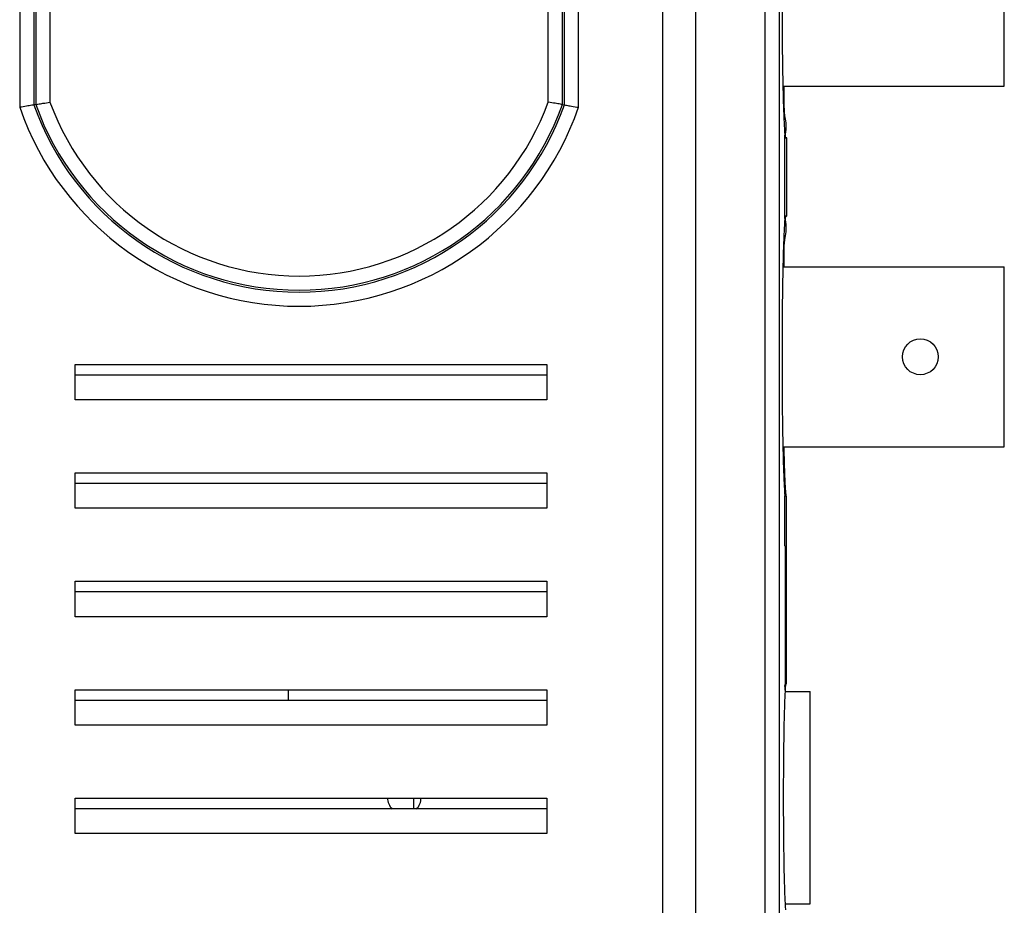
# Model space of a CAD drawing. Header units: inches. Extents: x 0 to 34, y 0 to 22.
# Tile 79 of 86: x 29.4 to 30.4, y 11.3 to 12.2. Entities that reach past the tile are written whole.
import ezdxf

# ---------------------------------------------------------------- set-up
doc = ezdxf.new("R2010")
doc.units = ezdxf.units.IN
doc.header["$LTSCALE"] = 1.87
doc.header["$MEASUREMENT"] = 0
doc.layers.get('0').update_dxf_attribs({"linetype": 'CONTINUOUS'})
doc.layers.add('COSMETIC', color=7, linetype='CONTINUOUS')

msp = doc.modelspace()

# ---------------------------------------------------------------- linework, layer by layer
at = {"color": 7, "linetype": 'CONTINUOUS'}
for p, q in [((30.07979, 9.54966), (30.07979, 12.98716)), ((30.11468, 9.54966), (30.11468, 12.98716)), ((30.18817, 9.54966), (30.18817, 12.98716)), ((30.20327, 9.54966), (30.20327, 12.98716)), ((29.39805, 12.92106), (29.39805, 12.13217)), ((29.41304, 12.92395), (29.41304, 12.13472)), ((29.41509, 12.92434), (29.41509, 12.13508)), ((29.97334, 12.13508), (29.97334, 12.92434)), ((29.97539, 12.13472), (29.97539, 12.92395)), ((29.99039, 12.13217), (29.99039, 12.92106)), ((30.44172, 12.15466), (30.44172, 12.34566)), ((29.43009, 12.26262), (29.43009, 12.13771)), ((29.95835, 12.13771), (29.95835, 12.26257)), ((30.20704, 12.15466), (30.44172, 12.15466)), ((29.41509, 12.13508), (29.41304, 12.13472)), ((29.97334, 12.13508), (29.97539, 12.13472)), ((30.20924, 12.01413), (30.20924, 12.10269)), ((30.20924, 12.09966), (30.21132, 12.09966)), ((30.21132, 12.01716), (30.21132, 12.09966)), ((30.20924, 12.01716), (30.21132, 12.01716)), ((30.20706, 11.96316), (30.44172, 11.96316)), ((30.44172, 11.77216), (30.44172, 11.96316)), ((29.45672, 11.85966), (29.95672, 11.85966)), ((29.45672, 11.82216), (29.45672, 11.85966)), ((29.95672, 11.85966), (29.95672, 11.82216)), ((29.95672, 11.84835), (29.45672, 11.84835)), ((29.95672, 11.82216), (29.45672, 11.82216)), ((30.20704, 11.77216), (30.44172, 11.77216)), ((29.45672, 11.74466), (29.95672, 11.74466)), ((29.45672, 11.70716), (29.45672, 11.74466)), ((29.95672, 11.74466), (29.95672, 11.70716)), ((29.95672, 11.73335), (29.45672, 11.73335)), ((30.20924, 11.66716), (30.20924, 11.72019)), ((30.21057, 11.71999), (30.20924, 11.71999)), ((30.21057, 11.71999), (30.21057, 11.52066)), ((29.95672, 11.70716), (29.45672, 11.70716)), ((30.20924, 11.66716), (30.20988, 11.66673)), ((30.20988, 11.51998), (30.20988, 11.66673)), ((29.45672, 11.62966), (29.95672, 11.62966)), ((29.45672, 11.59216), (29.45672, 11.62966)), ((29.95672, 11.62966), (29.95672, 11.59216)), ((29.95672, 11.61835), (29.45672, 11.61835)), ((29.95672, 11.59216), (29.45672, 11.59216)), ((29.45672, 11.51466), (29.95672, 11.51466)), ((29.45672, 11.47716), (29.45672, 11.51466)), ((29.95672, 11.51466), (29.95672, 11.47716)), ((30.20942, 11.51266), (30.23597, 11.51266)), ((30.23597, 11.28766), (30.23597, 11.51266)), ((29.95672, 11.50335), (29.45672, 11.50335)), ((29.95672, 11.47716), (29.45672, 11.47716)), ((29.45672, 11.39966), (29.95672, 11.39966)), ((29.45672, 11.36216), (29.45672, 11.39966)), ((29.81597, 11.38835), (29.81597, 11.39966)), ((29.95672, 11.39966), (29.95672, 11.36216)), ((29.95672, 11.38835), (29.45672, 11.38835)), ((29.95672, 11.36216), (29.45672, 11.36216)), ((30.20949, 11.28766), (30.23597, 11.28766))]:
    msp.add_line(p, q, dxfattribs=at)
msp.add_circle((30.35272, 11.86766), 0.019, dxfattribs=at)
for centre, radius, start, end in [((29.69422, 12.23466), 0.3134, 199.08764, 340.91236), ((29.69422, 12.23466), 0.29841, 199.56594, 340.43406), ((29.69422, 12.23466), 0.29636, 199.63416, 340.36584), ((29.69422, 12.23466), 0.28136, 200.15588, 339.84412), ((29.80572, 11.40016), 0.01775, 180, 222.88208), ((29.80572, 11.40016), 0.01775, 317.11792, 360)]:
    msp.add_arc(centre, radius, start, end, dxfattribs=at)
for points, knots in [([(30.20924, 12.39663), (30.20866, 12.39212), (30.20804, 12.37972), (30.20719, 12.35677), (30.2066, 12.32583), (30.20619, 12.28922), (30.20605, 12.24966), (30.20619, 12.2101), (30.2066, 12.17349), (30.20719, 12.14254), (30.20804, 12.11959), (30.20866, 12.1072), (30.20924, 12.10269)], [0, 0, 0, 0, 0.0463617, 0.1264658, 0.2343747, 0.3620546, 0.5000003, 0.6379459, 0.7656256, 0.8735343, 0.9536383, 1, 1, 1, 1]), ([(30.21132, 12.09966), (30.20927, 12.09966), (30.21164, 12.1123), (30.2079, 12.12525), (30.20837, 12.14291), (30.20836, 12.15359), (30.20835, 12.15466)], [0, 0, 0, 0, 0.1122385, 0.4350612, 0.9432801, 1, 1, 1, 1]), ([(29.41304, 12.13472), (29.41232, 12.1346), (29.40977, 12.13416), (29.40477, 12.13331), (29.40049, 12.13258), (29.39805, 12.13217)], [0, 0, 0, 0, 0.1442993, 0.5103143, 1, 1, 1, 1]), ([(29.41509, 12.13508), (29.41581, 12.1352), (29.41837, 12.13565), (29.42336, 12.13652), (29.42764, 12.13727), (29.43009, 12.13771)], [0, 0, 0, 0, 0.1444035, 0.5105438, 1, 1, 1, 1]), ([(29.97334, 12.13508), (29.97262, 12.1352), (29.97007, 12.13565), (29.96507, 12.13652), (29.96079, 12.13727), (29.95835, 12.13771)], [0, 0, 0, 0, 0.1444035, 0.5105438, 1, 1, 1, 1]), ([(29.97539, 12.13472), (29.97611, 12.1346), (29.97866, 12.13416), (29.98366, 12.13331), (29.98794, 12.13258), (29.99039, 12.13217)], [0, 0, 0, 0, 0.1442993, 0.5103143, 1, 1, 1, 1]), ([(30.20924, 12.01413), (30.20866, 12.00962), (30.20804, 11.99722), (30.20719, 11.97427), (30.2066, 11.94333), (30.20619, 11.90672), (30.20605, 11.86716), (30.20619, 11.8276), (30.2066, 11.79099), (30.20719, 11.76004), (30.20804, 11.73709), (30.20866, 11.7247), (30.20924, 11.72019)], [0, 0, 0, 0, 0.0463617, 0.1264658, 0.2343747, 0.3620546, 0.5000003, 0.6379459, 0.7656256, 0.8735343, 0.9536383, 1, 1, 1, 1]), ([(30.20828, 11.96316), (30.20824, 11.9731), (30.20782, 11.99021), (30.21174, 12.00371), (30.20913, 12.01716), (30.21132, 12.01716)], [0, 0, 0, 0, 0.530282, 0.8787384, 1, 1, 1, 1]), ([(30.21057, 11.71999), (30.20991, 11.72488), (30.20929, 11.73856), (30.20866, 11.75595), (30.20836, 11.76842), (30.20827, 11.77216)], [0, 0, 0, 0, 0.2835759, 0.7852832, 1, 1, 1, 1]), ([(30.20988, 11.51998), (30.20941, 11.51538), (30.20885, 11.50312), (30.20816, 11.48087), (30.2077, 11.45172), (30.20744, 11.41818), (30.20744, 11.38314), (30.2077, 11.3496), (30.20816, 11.32045), (30.20885, 11.2982), (30.20941, 11.28594), (30.20988, 11.28134)], [0, 0, 0, 0, 0.0580778, 0.1540923, 0.2798138, 0.4244424, 0.5755581, 0.7201866, 0.8459079, 0.9419222, 1, 1, 1, 1]), ([(30.20979, 11.51269), (30.20973, 11.51331), (30.20935, 11.51664), (30.20853, 11.52066), (30.21057, 11.52066)], [0, 0, 0, 0, 0.1946137, 1, 1, 1, 1])]:
    msp.add_open_spline(points, degree=3, knots=knots, dxfattribs=at)
at = {"layer": 'COSMETIC', "color": 4, "linetype": 'CONTINUOUS'}
msp.add_line((29.68272, 11.51466), (29.68272, 11.50335), dxfattribs=at)

doc.saveas('drawing.dxf')
